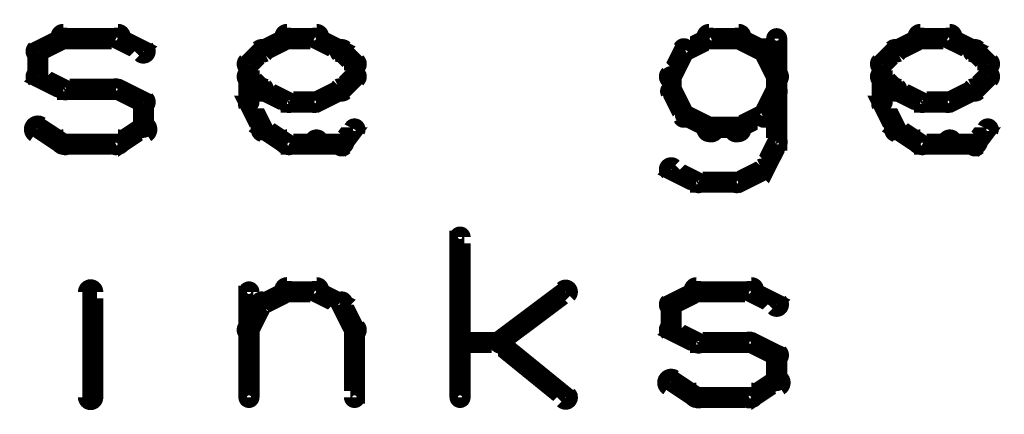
# Model space of a CAD drawing. Extents: x 26 to 524, y 33 to 520.
# Tile 92 of 95: x 470.57 to 493.89, y 372.5 to 381.85. Entities that reach past the tile are written whole.
import ezdxf

# ---------------------------------------------------------------- set-up
doc = ezdxf.new("R2010")
doc.units = 0
doc.layers.add('DRAWING', color=1, linetype='CONTINUOUS')

msp = doc.modelspace()

# ---------------------------------------------------------------- linework, layer by layer
at = {"layer": 'DRAWING', "color": 2}
for points in [[(471.6, 381.6, 0.3, 0.3, 1), (471.6, 381.3, 0, 0, 0), (471.6, 381.4, 0, 0, 0), (471.6, 381.4, 0.5, 0.5, 0), (472.9, 381.4, 0.5, 0.5, 0), (472.9, 381.4, 0, 0, 0), (472.9, 381.4, 0.3, 0.3, 0), (472.9, 381.3, 0.3, 0.3, 1), (472.9, 381.6, 0, 0, 0)], [(476.9, 381.6, 0.3, 0.3, 1), (476.9, 381.3, 0, 0, 0), (476.9, 381.4, 0, 0, 0), (476.9, 381.4, 0.5, 0.5, 0), (477.6, 381.4, 0.5, 0.5, 0), (477.6, 381.4, 0, 0, 0), (477.6, 381.4, 0.3, 0.3, 0), (477.6, 381.3, 0.3, 0.3, 1), (477.6, 381.6, 0, 0, 0)], [(487.6, 381.3, 0.3, 0.3, 1), (487.6, 381.6, 0, 0, 0), (487.6, 381.4, 0, 0, 0), (487.6, 381.4, 0.5, 0.5, 0), (486.9, 381.4, 0.5, 0.5, 0), (486.9, 381.4, 0, 0, 0), (486.9, 381.4, 0.3, 0.3, 0), (486.9, 381.6, 0.3, 0.3, 1), (486.9, 381.3, 0, 0, 0)], [(491.9, 381.6, 0.3, 0.3, 1), (491.9, 381.3, 0, 0, 0), (491.9, 381.4, 0, 0, 0), (491.9, 381.4, 0.5, 0.5, 0), (492.6, 381.4, 0.5, 0.5, 0), (492.6, 381.4, 0, 0, 0), (492.6, 381.4, 0.3, 0.3, 0), (492.6, 381.3, 0.3, 0.3, 1), (492.6, 381.6, 0, 0, 0)], [(470.9, 381.2, 0.3, 0.3, 1), (471.1, 381, 0, 0, 0), (471, 381.1, 0, 0, 0), (471, 381.1, 0.5, 0.5, 0), (471.6, 381.4, 0.5, 0.5, 0), (471.6, 381.4, 0, 0, 0), (471.6, 381.4, 0.3, 0.3, 0), (471.7, 381.3, 0.3, 0.3, 1), (471.6, 381.5, 0, 0, 0)], [(472.9, 381.5, 0.3, 0.3, 1), (472.8, 381.3, 0, 0, 0), (472.9, 381.4, 0, 0, 0), (472.9, 381.4, 0.5, 0.5, 0), (473.5, 381.1, 0.5, 0.5, 0), (473.5, 381.1, 0, 0, 0), (473.5, 381.1, 0.3, 0.3, 0), (473.4, 381, 0.3, 0.3, 1), (473.6, 381.2, 0, 0, 0)], [(476.3, 381.2, 0.3, 0.3, 1), (476.4, 381, 0, 0, 0), (476.3, 381.1, 0, 0, 0), (476.3, 381.1, 0.5, 0.5, 0), (476.9, 381.4, 0.5, 0.5, 0), (476.9, 381.4, 0, 0, 0), (476.9, 381.4, 0.3, 0.3, 0), (477, 381.3, 0.3, 0.3, 1), (476.9, 381.5, 0, 0, 0)], [(477.6, 381.5, 0.3, 0.3, 1), (477.5, 381.3, 0, 0, 0), (477.6, 381.4, 0, 0, 0), (477.6, 381.4, 0.5, 0.5, 0), (478.2, 381.1, 0.5, 0.5, 0), (478.2, 381.1, 0, 0, 0), (478.2, 381.1, 0.3, 0.3, 0), (478.1, 381, 0.3, 0.3, 1), (478.2, 381.2, 0, 0, 0)], [(487, 381.3, 0.3, 0.3, 1), (486.9, 381.5, 0, 0, 0), (486.9, 381.4, 0, 0, 0), (486.9, 381.4, 0.5, 0.5, 0), (486.3, 381.1, 0.5, 0.5, 0), (486.3, 381.1, 0, 0, 0), (486.3, 381.1, 0.3, 0.3, 0), (486.3, 381.2, 0.3, 0.3, 1), (486.4, 381, 0, 0, 0)], [(488.1, 381, 0.3, 0.3, 1), (488.2, 381.2, 0, 0, 0), (488.2, 381.1, 0, 0, 0), (488.2, 381.1, 0.5, 0.5, 0), (487.6, 381.4, 0.5, 0.5, 0), (487.6, 381.4, 0, 0, 0), (487.6, 381.4, 0.3, 0.3, 0), (487.6, 381.5, 0.3, 0.3, 1), (487.5, 381.3, 0, 0, 0)], [(488.6, 381.4, 0.3, 0.3, 1), (488.4, 381.4, 0, 0, 0), (488.5, 381.4, 0, 0, 0), (488.5, 381.4, 0.5, 0.5, 0), (488.5, 378.9, 0.5, 0.5, 0), (488.5, 378.9, 0, 0, 0), (488.5, 378.9, 0.3, 0.3, 0), (488.4, 378.9, 0.3, 0.3, 1), (488.6, 378.9, 0, 0, 0)], [(491.3, 381.2, 0.3, 0.3, 1), (491.4, 381, 0, 0, 0), (491.3, 381.1, 0, 0, 0), (491.3, 381.1, 0.5, 0.5, 0), (491.9, 381.4, 0.5, 0.5, 0), (491.9, 381.4, 0, 0, 0), (491.9, 381.4, 0.3, 0.3, 0), (492, 381.3, 0.3, 0.3, 1), (491.9, 381.5, 0, 0, 0)], [(492.6, 381.5, 0.3, 0.3, 1), (492.5, 381.3, 0, 0, 0), (492.6, 381.4, 0, 0, 0), (492.6, 381.4, 0.5, 0.5, 0), (493.2, 381.1, 0.5, 0.5, 0), (493.2, 381.1, 0, 0, 0), (493.2, 381.1, 0.3, 0.3, 0), (493.1, 381, 0.3, 0.3, 1), (493.2, 381.2, 0, 0, 0)], [(470.9, 380.5, 0.3, 0.3, 1), (471.1, 380.5, 0, 0, 0), (471, 380.5, 0, 0, 0), (471, 380.5, 0.5, 0.5, 0), (471, 381.1, 0.5, 0.5, 0), (471, 381.1, 0, 0, 0), (471, 381.1, 0.3, 0.3, 0), (471.1, 381.1, 0.3, 0.3, 1), (470.9, 381.1, 0, 0, 0)], [(475.9, 380.9, 0.3, 0.3, 1), (476.1, 380.7, 0, 0, 0), (476, 380.8, 0, 0, 0), (476, 380.8, 0.5, 0.5, 0), (476.3, 381.1, 0.5, 0.5, 0), (476.3, 381.1, 0, 0, 0), (476.3, 381.1, 0.3, 0.3, 0), (476.4, 381, 0.3, 0.3, 1), (476.2, 381.2, 0, 0, 0)], [(478.3, 381.2, 0.3, 0.3, 1), (478.1, 381, 0, 0, 0), (478.2, 381.1, 0, 0, 0), (478.2, 381.1, 0.5, 0.5, 0), (478.5, 380.8, 0.5, 0.5, 0), (478.5, 380.8, 0, 0, 0), (478.5, 380.8, 0.3, 0.3, 0), (478.4, 380.7, 0.3, 0.3, 1), (478.6, 380.9, 0, 0, 0)], [(486.4, 381.1, 0.3, 0.3, 1), (486.2, 381.2, 0, 0, 0), (486.3, 381.1, 0, 0, 0), (486.3, 381.1, 0.5, 0.5, 0), (486, 380.5, 0.5, 0.5, 0), (486, 380.5, 0, 0, 0), (486, 380.5, 0.3, 0.3, 0), (485.9, 380.6, 0.3, 0.3, 1), (486.1, 380.4, 0, 0, 0)], [(488.4, 380.4, 0.3, 0.3, 1), (488.6, 380.6, 0, 0, 0), (488.5, 380.5, 0, 0, 0), (488.5, 380.5, 0.5, 0.5, 0), (488.2, 381.1, 0.5, 0.5, 0), (488.2, 381.1, 0, 0, 0), (488.2, 381.1, 0.3, 0.3, 0), (488.3, 381.2, 0.3, 0.3, 1), (488.1, 381.1, 0, 0, 0)], [(490.9, 380.9, 0.3, 0.3, 1), (491.1, 380.7, 0, 0, 0), (491, 380.8, 0, 0, 0), (491, 380.8, 0.5, 0.5, 0), (491.3, 381.1, 0.5, 0.5, 0), (491.3, 381.1, 0, 0, 0), (491.3, 381.1, 0.3, 0.3, 0), (491.4, 381, 0.3, 0.3, 1), (491.2, 381.2, 0, 0, 0)], [(493.3, 381.2, 0.3, 0.3, 1), (493.1, 381, 0, 0, 0), (493.2, 381.1, 0, 0, 0), (493.2, 381.1, 0.5, 0.5, 0), (493.5, 380.8, 0.5, 0.5, 0), (493.5, 380.8, 0, 0, 0), (493.5, 380.8, 0.3, 0.3, 0), (493.4, 380.7, 0.3, 0.3, 1), (493.6, 380.9, 0, 0, 0)], [(475.9, 379.9, 0.3, 0.3, 1), (476.1, 379.9, 0, 0, 0), (476, 379.9, 0, 0, 0), (476, 379.9, 0.5, 0.5, 0), (476, 380.8, 0.5, 0.5, 0), (476, 380.8, 0, 0, 0), (476, 380.8, 0.3, 0.3, 0), (476.1, 380.8, 0.3, 0.3, 1), (475.9, 380.8, 0, 0, 0)], [(478.6, 380.8, 0.3, 0.3, 1), (478.4, 380.8, 0, 0, 0), (478.5, 380.8, 0, 0, 0), (478.5, 380.8, 0.5, 0.5, 0), (478.5, 380.5, 0.5, 0.5, 0), (478.5, 380.5, 0, 0, 0), (478.5, 380.5, 0.3, 0.3, 0), (478.4, 380.5, 0.3, 0.3, 1), (478.6, 380.5, 0, 0, 0)], [(490.9, 379.9, 0.3, 0.3, 1), (491.1, 379.9, 0, 0, 0), (491, 379.9, 0, 0, 0), (491, 379.9, 0.5, 0.5, 0), (491, 380.8, 0.5, 0.5, 0), (491, 380.8, 0, 0, 0), (491, 380.8, 0.3, 0.3, 0), (491.1, 380.8, 0.3, 0.3, 1), (490.9, 380.8, 0, 0, 0)], [(493.6, 380.8, 0.3, 0.3, 1), (493.4, 380.8, 0, 0, 0), (493.5, 380.8, 0, 0, 0), (493.5, 380.8, 0.5, 0.5, 0), (493.5, 380.5, 0.5, 0.5, 0), (493.5, 380.5, 0, 0, 0), (493.5, 380.5, 0.3, 0.3, 0), (493.4, 380.5, 0.3, 0.3, 1), (493.6, 380.5, 0, 0, 0)], [(471.6, 380.1, 0.3, 0.3, 1), (471.7, 380.3, 0, 0, 0), (471.6, 380.2, 0, 0, 0), (471.6, 380.2, 0.5, 0.5, 0), (471, 380.5, 0.5, 0.5, 0), (471, 380.5, 0, 0, 0), (471, 380.5, 0.3, 0.3, 0), (471.1, 380.6, 0.3, 0.3, 1), (470.9, 380.4, 0, 0, 0)], [(476.2, 380.1, 0.3, 0.3, 1), (476.4, 380.3, 0, 0, 0), (476.3, 380.2, 0, 0, 0), (476.3, 380.2, 0.5, 0.5, 0), (476, 380.5, 0.5, 0.5, 0), (476, 380.5, 0, 0, 0), (476, 380.5, 0.3, 0.3, 0), (476.1, 380.6, 0.3, 0.3, 1), (475.9, 380.4, 0, 0, 0)], [(478.6, 380.4, 0.3, 0.3, 1), (478.4, 380.6, 0, 0, 0), (478.5, 380.5, 0, 0, 0), (478.5, 380.5, 0.5, 0.5, 0), (478.2, 380.2, 0.5, 0.5, 0), (478.2, 380.2, 0, 0, 0), (478.2, 380.2, 0.3, 0.3, 0), (478.1, 380.3, 0.3, 0.3, 1), (478.3, 380.1, 0, 0, 0)], [(486.1, 380.5, 0.3, 0.3, 1), (485.9, 380.5, 0, 0, 0), (486, 380.5, 0, 0, 0), (486, 380.5, 0.5, 0.5, 0), (486, 380.2, 0.5, 0.5, 0), (486, 380.2, 0, 0, 0), (486, 380.2, 0.3, 0.3, 0), (485.9, 380.2, 0.3, 0.3, 1), (486.1, 380.2, 0, 0, 0)], [(491.2, 380.1, 0.3, 0.3, 1), (491.4, 380.3, 0, 0, 0), (491.3, 380.2, 0, 0, 0), (491.3, 380.2, 0.5, 0.5, 0), (491, 380.5, 0.5, 0.5, 0), (491, 380.5, 0, 0, 0), (491, 380.5, 0.3, 0.3, 0), (491.1, 380.6, 0.3, 0.3, 1), (490.9, 380.4, 0, 0, 0)], [(493.6, 380.4, 0.3, 0.3, 1), (493.4, 380.6, 0, 0, 0), (493.5, 380.5, 0, 0, 0), (493.5, 380.5, 0.5, 0.5, 0), (493.2, 380.2, 0.5, 0.5, 0), (493.2, 380.2, 0, 0, 0), (493.2, 380.2, 0.3, 0.3, 0), (493.1, 380.3, 0.3, 0.3, 1), (493.3, 380.1, 0, 0, 0)], [(472.9, 380.1, 0.3, 0.3, 1), (472.9, 380.3, 0, 0, 0), (472.9, 380.2, 0, 0, 0), (472.9, 380.2, 0.5, 0.5, 0), (471.6, 380.2, 0.5, 0.5, 0), (471.6, 380.2, 0, 0, 0), (471.6, 380.2, 0.3, 0.3, 0), (471.6, 380.3, 0.3, 0.3, 1), (471.6, 380.1, 0, 0, 0)], [(473.4, 379.8, 0.3, 0.3, 1), (473.6, 380, 0, 0, 0), (473.5, 379.9, 0, 0, 0), (473.5, 379.9, 0.5, 0.5, 0), (472.9, 380.2, 0.5, 0.5, 0), (472.9, 380.2, 0, 0, 0), (472.9, 380.2, 0.3, 0.3, 0), (472.9, 380.3, 0.3, 0.3, 1), (472.8, 380.1, 0, 0, 0)], [(476.9, 379.8, 0.3, 0.3, 1), (477, 380, 0, 0, 0), (476.9, 379.9, 0, 0, 0), (476.9, 379.9, 0.5, 0.5, 0), (476.3, 380.2, 0.5, 0.5, 0), (476.3, 380.2, 0, 0, 0), (476.3, 380.2, 0.3, 0.3, 0), (476.4, 380.3, 0.3, 0.3, 1), (476.3, 380.1, 0, 0, 0)], [(478.2, 380.1, 0.3, 0.3, 1), (478.1, 380.3, 0, 0, 0), (478.2, 380.2, 0, 0, 0), (478.2, 380.2, 0.5, 0.5, 0), (477.6, 379.9, 0.5, 0.5, 0), (477.6, 379.9, 0, 0, 0), (477.6, 379.9, 0.3, 0.3, 0), (477.5, 380, 0.3, 0.3, 1), (477.6, 379.8, 0, 0, 0)], [(486.1, 380.2, 0.3, 0.3, 1), (485.9, 380.1, 0, 0, 0), (486, 380.2, 0, 0, 0), (486, 380.2, 0.5, 0.5, 0), (486.3, 379.6, 0.5, 0.5, 0), (486.3, 379.6, 0, 0, 0), (486.3, 379.6, 0.3, 0.3, 0), (486.2, 379.5, 0.3, 0.3, 1), (486.4, 379.6, 0, 0, 0)], [(488.1, 379.6, 0.3, 0.3, 1), (488.3, 379.5, 0, 0, 0), (488.2, 379.6, 0, 0, 0), (488.2, 379.6, 0.5, 0.5, 0), (488.5, 380.2, 0.5, 0.5, 0), (488.5, 380.2, 0, 0, 0), (488.5, 380.2, 0.3, 0.3, 0), (488.6, 380.1, 0.3, 0.3, 1), (488.4, 380.2, 0, 0, 0)], [(491.9, 379.8, 0.3, 0.3, 1), (492, 380, 0, 0, 0), (491.9, 379.9, 0, 0, 0), (491.9, 379.9, 0.5, 0.5, 0), (491.3, 380.2, 0.5, 0.5, 0), (491.3, 380.2, 0, 0, 0), (491.3, 380.2, 0.3, 0.3, 0), (491.4, 380.3, 0.3, 0.3, 1), (491.3, 380.1, 0, 0, 0)], [(493.2, 380.1, 0.3, 0.3, 1), (493.1, 380.3, 0, 0, 0), (493.2, 380.2, 0, 0, 0), (493.2, 380.2, 0.5, 0.5, 0), (492.6, 379.9, 0.5, 0.5, 0), (492.6, 379.9, 0, 0, 0), (492.6, 379.9, 0.3, 0.3, 0), (492.5, 380, 0.3, 0.3, 1), (492.6, 379.8, 0, 0, 0)], [(473.4, 379.3, 0.3, 0.3, 1), (473.6, 379.3, 0, 0, 0), (473.5, 379.3, 0, 0, 0), (473.5, 379.3, 0.5, 0.5, 0), (473.5, 379.9, 0.5, 0.5, 0), (473.5, 379.9, 0, 0, 0), (473.5, 379.9, 0.3, 0.3, 0), (473.6, 379.9, 0.3, 0.3, 1), (473.4, 379.9, 0, 0, 0)], [(476.2, 379.2, 0.3, 0.3, 1), (476.4, 379.3, 0, 0, 0), (476.3, 379.3, 0, 0, 0), (476.3, 379.3, 0.5, 0.5, 0), (476, 379.9, 0.5, 0.5, 0), (476, 379.9, 0, 0, 0), (476, 379.9, 0.3, 0.3, 0), (476.1, 379.9, 0.3, 0.3, 1), (475.9, 379.8, 0, 0, 0)], [(477.6, 379.8, 0.3, 0.3, 1), (477.6, 380, 0, 0, 0), (477.6, 379.9, 0, 0, 0), (477.6, 379.9, 0.5, 0.5, 0), (476.9, 379.9, 0.5, 0.5, 0), (476.9, 379.9, 0, 0, 0), (476.9, 379.9, 0.3, 0.3, 0), (476.9, 380, 0.3, 0.3, 1), (476.9, 379.8, 0, 0, 0)], [(491.2, 379.2, 0.3, 0.3, 1), (491.4, 379.3, 0, 0, 0), (491.3, 379.3, 0, 0, 0), (491.3, 379.3, 0.5, 0.5, 0), (491, 379.9, 0.5, 0.5, 0), (491, 379.9, 0, 0, 0), (491, 379.9, 0.3, 0.3, 0), (491.1, 379.9, 0.3, 0.3, 1), (490.9, 379.8, 0, 0, 0)], [(492.6, 379.8, 0.3, 0.3, 1), (492.6, 380, 0, 0, 0), (492.6, 379.9, 0, 0, 0), (492.6, 379.9, 0.5, 0.5, 0), (491.9, 379.9, 0.5, 0.5, 0), (491.9, 379.9, 0, 0, 0), (491.9, 379.9, 0.3, 0.3, 0), (491.9, 380, 0.3, 0.3, 1), (491.9, 379.8, 0, 0, 0)], [(486.4, 379.7, 0.3, 0.3, 1), (486.3, 379.5, 0, 0, 0), (486.3, 379.6, 0, 0, 0), (486.3, 379.6, 0.5, 0.5, 0), (486.9, 379.3, 0.5, 0.5, 0), (486.9, 379.3, 0, 0, 0), (486.9, 379.3, 0.3, 0.3, 0), (486.9, 379.1, 0.3, 0.3, 1), (487, 379.4, 0, 0, 0)], [(487.5, 379.4, 0.3, 0.3, 1), (487.6, 379.1, 0, 0, 0), (487.6, 379.3, 0, 0, 0), (487.6, 379.3, 0.5, 0.5, 0), (488.2, 379.6, 0.5, 0.5, 0), (488.2, 379.6, 0, 0, 0), (488.2, 379.6, 0.3, 0.3, 0), (488.2, 379.5, 0.3, 0.3, 1), (488.1, 379.7, 0, 0, 0)], [(471.1, 379.4, 0.3, 0.3, 1), (470.9, 379.1, 0, 0, 0), (471, 379.3, 0, 0, 0), (471, 379.3, 0.5, 0.5, 0), (471.6, 378.9, 0.5, 0.5, 0), (471.6, 378.9, 0, 0, 0), (471.6, 378.9, 0.3, 0.3, 0), (471.6, 378.8, 0.3, 0.3, 1), (471.7, 379, 0, 0, 0)], [(472.8, 379, 0.3, 0.3, 1), (472.9, 378.8, 0, 0, 0), (472.9, 378.9, 0, 0, 0), (472.9, 378.9, 0.5, 0.5, 0), (473.5, 379.3, 0.5, 0.5, 0), (473.5, 379.3, 0, 0, 0), (473.5, 379.3, 0.3, 0.3, 0), (473.6, 379.1, 0.3, 0.3, 1), (473.4, 379.4, 0, 0, 0)], [(476.9, 378.8, 0.3, 0.3, 1), (477, 379, 0, 0, 0), (476.9, 378.9, 0, 0, 0), (476.9, 378.9, 0.5, 0.5, 0), (476.3, 379.3, 0.5, 0.5, 0), (476.3, 379.3, 0, 0, 0), (476.3, 379.3, 0.3, 0.3, 0), (476.4, 379.4, 0.3, 0.3, 1), (476.3, 379.1, 0, 0, 0)], [(478.6, 379.2, 0.3, 0.3, 1), (478.4, 379.3, 0, 0, 0), (478.5, 379.3, 0, 0, 0), (478.5, 379.3, 0.5, 0.5, 0), (478.2, 378.9, 0.5, 0.5, 0), (478.2, 378.9, 0, 0, 0), (478.2, 378.9, 0.3, 0.3, 0), (478.1, 379, 0.3, 0.3, 1), (478.3, 378.8, 0, 0, 0)], [(486.9, 379.4, 0.3, 0.3, 1), (486.9, 379.1, 0, 0, 0), (486.9, 379.3, 0, 0, 0), (486.9, 379.3, 0.5, 0.5, 0), (487.6, 379.3, 0.5, 0.5, 0), (487.6, 379.3, 0, 0, 0), (487.6, 379.3, 0.3, 0.3, 0), (487.6, 379.1, 0.3, 0.3, 1), (487.6, 379.4, 0, 0, 0)], [(491.9, 378.8, 0.3, 0.3, 1), (492, 379, 0, 0, 0), (491.9, 378.9, 0, 0, 0), (491.9, 378.9, 0.5, 0.5, 0), (491.3, 379.3, 0.5, 0.5, 0), (491.3, 379.3, 0, 0, 0), (491.3, 379.3, 0.3, 0.3, 0), (491.4, 379.4, 0.3, 0.3, 1), (491.3, 379.1, 0, 0, 0)], [(493.6, 379.2, 0.3, 0.3, 1), (493.4, 379.3, 0, 0, 0), (493.5, 379.3, 0, 0, 0), (493.5, 379.3, 0.5, 0.5, 0), (493.2, 378.9, 0.5, 0.5, 0), (493.2, 378.9, 0, 0, 0), (493.2, 378.9, 0.3, 0.3, 0), (493.1, 379, 0.3, 0.3, 1), (493.3, 378.8, 0, 0, 0)], [(471.6, 379.1, 0.3, 0.3, 1), (471.6, 378.8, 0, 0, 0), (471.6, 378.9, 0, 0, 0), (471.6, 378.9, 0.5, 0.5, 0), (472.9, 378.9, 0.5, 0.5, 0), (472.9, 378.9, 0, 0, 0), (472.9, 378.9, 0.3, 0.3, 0), (472.9, 378.8, 0.3, 0.3, 1), (472.9, 379.1, 0, 0, 0)], [(477.6, 378.8, 0.3, 0.3, 1), (477.6, 379.1, 0, 0, 0), (477.6, 378.9, 0, 0, 0), (477.6, 378.9, 0.5, 0.5, 0), (476.9, 378.9, 0.5, 0.5, 0), (476.9, 378.9, 0, 0, 0), (476.9, 378.9, 0.3, 0.3, 0), (476.9, 379.1, 0.3, 0.3, 1), (476.9, 378.8, 0, 0, 0)], [(478.2, 378.8, 0.3, 0.3, 1), (478.2, 379.1, 0, 0, 0), (478.2, 378.9, 0, 0, 0), (478.2, 378.9, 0.5, 0.5, 0), (477.6, 378.9, 0.5, 0.5, 0), (477.6, 378.9, 0, 0, 0), (477.6, 378.9, 0.3, 0.3, 0), (477.6, 379.1, 0.3, 0.3, 1), (477.6, 378.8, 0, 0, 0)], [(488.6, 378.9, 0.3, 0.3, 1), (488.4, 379, 0, 0, 0), (488.5, 378.9, 0, 0, 0), (488.5, 378.9, 0.5, 0.5, 0), (488.2, 378.3, 0.5, 0.5, 0), (488.2, 378.3, 0, 0, 0), (488.2, 378.3, 0.3, 0.3, 0), (488.1, 378.4, 0.3, 0.3, 1), (488.3, 378.3, 0, 0, 0)], [(492.6, 378.8, 0.3, 0.3, 1), (492.6, 379.1, 0, 0, 0), (492.6, 378.9, 0, 0, 0), (492.6, 378.9, 0.5, 0.5, 0), (491.9, 378.9, 0.5, 0.5, 0), (491.9, 378.9, 0, 0, 0), (491.9, 378.9, 0.3, 0.3, 0), (491.9, 379.1, 0.3, 0.3, 1), (491.9, 378.8, 0, 0, 0)], [(493.2, 378.8, 0.3, 0.3, 1), (493.2, 379.1, 0, 0, 0), (493.2, 378.9, 0, 0, 0), (493.2, 378.9, 0.5, 0.5, 0), (492.6, 378.9, 0.5, 0.5, 0), (492.6, 378.9, 0, 0, 0), (492.6, 378.9, 0.3, 0.3, 0), (492.6, 379.1, 0.3, 0.3, 1), (492.6, 378.8, 0, 0, 0)], [(486.6, 377.9, 0.3, 0.3, 1), (486.7, 378.1, 0, 0, 0), (486.6, 378, 0, 0, 0), (486.6, 378, 0.5, 0.5, 0), (486, 378.3, 0.5, 0.5, 0), (486, 378.3, 0, 0, 0), (486, 378.3, 0.3, 0.3, 0), (486.1, 378.4, 0.3, 0.3, 1), (485.9, 378.2, 0, 0, 0)], [(488.2, 378.2, 0.3, 0.3, 1), (488.1, 378.4, 0, 0, 0), (488.2, 378.3, 0, 0, 0), (488.2, 378.3, 0.5, 0.5, 0), (487.6, 378, 0.5, 0.5, 0), (487.6, 378, 0, 0, 0), (487.6, 378, 0.3, 0.3, 0), (487.5, 378.1, 0.3, 0.3, 1), (487.6, 377.9, 0, 0, 0)], [(487.6, 377.9, 0.3, 0.3, 1), (487.6, 378.1, 0, 0, 0), (487.6, 378, 0, 0, 0), (487.6, 378, 0.5, 0.5, 0), (486.6, 378, 0.5, 0.5, 0), (486.6, 378, 0, 0, 0), (486.6, 378, 0.3, 0.3, 0), (486.6, 378.1, 0.3, 0.3, 1), (486.6, 377.9, 0, 0, 0)], [(480.9, 372.9, 0.3, 0.3, 1), (481.1, 372.9, 0, 0, 0), (481, 372.9, 0, 0, 0), (481, 372.9, 0.5, 0.5, 0), (481, 376.7, 0.5, 0.5, 0), (481, 376.7, 0, 0, 0), (481, 376.7, 0.3, 0.3, 0), (481.1, 376.7, 0.3, 0.3, 1), (480.9, 376.7, 0, 0, 0)], [(472.3, 376.4, 0.3, 0.3, 1), (472.3, 376.4, 0, 0, 0), (472.3, 376.4, 0, 0, 0), (472.3, 376.4, 0.5, 0.5, 0), (472.3, 376.4, 0.5, 0.5, 0), (472.3, 376.4, 0, 0, 0), (472.3, 376.4, 0.3, 0.3, 0), (472.3, 376.4, 0.3, 0.3, 1), (472.3, 376.4, 0, 0, 0)], [(472.1, 372.9, 0.3, 0.3, 1), (472.4, 372.9, 0, 0, 0), (472.3, 372.9, 0, 0, 0), (472.3, 372.9, 0.5, 0.5, 0), (472.3, 375.4, 0.5, 0.5, 0), (472.3, 375.4, 0, 0, 0), (472.3, 375.4, 0.3, 0.3, 0), (472.4, 375.4, 0.3, 0.3, 1), (472.1, 375.4, 0, 0, 0)], [(475.9, 372.9, 0.3, 0.3, 1), (476.1, 372.9, 0, 0, 0), (476, 372.9, 0, 0, 0), (476, 372.9, 0.5, 0.5, 0), (476, 375.4, 0.5, 0.5, 0), (476, 375.4, 0, 0, 0), (476, 375.4, 0.3, 0.3, 0), (476.1, 375.4, 0.3, 0.3, 1), (475.9, 375.4, 0, 0, 0)], [(476.3, 375.2, 0.3, 0.3, 1), (476.4, 375, 0, 0, 0), (476.3, 375.1, 0, 0, 0), (476.3, 375.1, 0.5, 0.5, 0), (476.9, 375.4, 0.5, 0.5, 0), (476.9, 375.4, 0, 0, 0), (476.9, 375.4, 0.3, 0.3, 0), (477, 375.3, 0.3, 0.3, 1), (476.9, 375.5, 0, 0, 0)], [(476.9, 375.6, 0.3, 0.3, 1), (476.9, 375.3, 0, 0, 0), (476.9, 375.4, 0, 0, 0), (476.9, 375.4, 0.5, 0.5, 0), (477.6, 375.4, 0.5, 0.5, 0), (477.6, 375.4, 0, 0, 0), (477.6, 375.4, 0.3, 0.3, 0), (477.6, 375.3, 0.3, 0.3, 1), (477.6, 375.6, 0, 0, 0)], [(477.6, 375.5, 0.3, 0.3, 1), (477.5, 375.3, 0, 0, 0), (477.6, 375.4, 0, 0, 0), (477.6, 375.4, 0.5, 0.5, 0), (478.2, 375.1, 0.5, 0.5, 0), (478.2, 375.1, 0, 0, 0), (478.2, 375.1, 0.3, 0.3, 0), (478.1, 375, 0.3, 0.3, 1), (478.2, 375.2, 0, 0, 0)], [(481.9, 374.3, 0.3, 0.3, 1), (482, 374.1, 0, 0, 0), (481.9, 374.2, 0, 0, 0), (481.9, 374.2, 0.5, 0.5, 0), (483.5, 375.4, 0.5, 0.5, 0), (483.5, 375.4, 0, 0, 0), (483.5, 375.4, 0.3, 0.3, 0), (483.6, 375.3, 0.3, 0.3, 1), (483.4, 375.5, 0, 0, 0)], [(485.9, 375.2, 0.3, 0.3, 1), (486.1, 375, 0, 0, 0), (486, 375.1, 0, 0, 0), (486, 375.1, 0.5, 0.5, 0), (486.6, 375.4, 0.5, 0.5, 0), (486.6, 375.4, 0, 0, 0), (486.6, 375.4, 0.3, 0.3, 0), (486.7, 375.3, 0.3, 0.3, 1), (486.6, 375.5, 0, 0, 0)], [(486.6, 375.6, 0.3, 0.3, 1), (486.6, 375.3, 0, 0, 0), (486.6, 375.4, 0, 0, 0), (486.6, 375.4, 0.5, 0.5, 0), (487.9, 375.4, 0.5, 0.5, 0), (487.9, 375.4, 0, 0, 0), (487.9, 375.4, 0.3, 0.3, 0), (487.9, 375.3, 0.3, 0.3, 1), (487.9, 375.6, 0, 0, 0)], [(487.9, 375.5, 0.3, 0.3, 1), (487.8, 375.3, 0, 0, 0), (487.9, 375.4, 0, 0, 0), (487.9, 375.4, 0.5, 0.5, 0), (488.5, 375.1, 0.5, 0.5, 0), (488.5, 375.1, 0, 0, 0), (488.5, 375.1, 0.3, 0.3, 0), (488.4, 375, 0.3, 0.3, 1), (488.6, 375.2, 0, 0, 0)], [(475.9, 374.6, 0.3, 0.3, 1), (476.1, 374.4, 0, 0, 0), (476, 374.5, 0, 0, 0), (476, 374.5, 0.5, 0.5, 0), (476.3, 375.1, 0.5, 0.5, 0), (476.3, 375.1, 0, 0, 0), (476.3, 375.1, 0.3, 0.3, 0), (476.4, 375.1, 0.3, 0.3, 1), (476.2, 375.2, 0, 0, 0)], [(478.3, 375.2, 0.3, 0.3, 1), (478.1, 375.1, 0, 0, 0), (478.2, 375.1, 0, 0, 0), (478.2, 375.1, 0.5, 0.5, 0), (478.5, 374.5, 0.5, 0.5, 0), (478.5, 374.5, 0, 0, 0), (478.5, 374.5, 0.3, 0.3, 0), (478.4, 374.4, 0.3, 0.3, 1), (478.6, 374.6, 0, 0, 0)], [(485.9, 374.5, 0.3, 0.3, 1), (486.1, 374.5, 0, 0, 0), (486, 374.5, 0, 0, 0), (486, 374.5, 0.5, 0.5, 0), (486, 375.1, 0.5, 0.5, 0), (486, 375.1, 0, 0, 0), (486, 375.1, 0.3, 0.3, 0), (486.1, 375.1, 0.3, 0.3, 1), (485.9, 375.1, 0, 0, 0)], [(478.6, 374.5, 0.3, 0.3, 1), (478.4, 374.5, 0, 0, 0), (478.5, 374.5, 0, 0, 0), (478.5, 374.5, 0.5, 0.5, 0), (478.5, 372.9, 0.5, 0.5, 0), (478.5, 372.9, 0, 0, 0), (478.5, 372.9, 0.3, 0.3, 0), (478.4, 372.9, 0.3, 0.3, 1), (478.6, 372.9, 0, 0, 0)], [(486.6, 374.1, 0.3, 0.3, 1), (486.7, 374.3, 0, 0, 0), (486.6, 374.2, 0, 0, 0), (486.6, 374.2, 0.5, 0.5, 0), (486, 374.5, 0.5, 0.5, 0), (486, 374.5, 0, 0, 0), (486, 374.5, 0.3, 0.3, 0), (486.1, 374.6, 0.3, 0.3, 1), (485.9, 374.4, 0, 0, 0)], [(481, 374.3, 0.3, 0.3, 1), (481, 374.1, 0, 0, 0), (481, 374.2, 0, 0, 0), (481, 374.2, 0.5, 0.5, 0), (481.9, 374.2, 0.5, 0.5, 0), (481.9, 374.2, 0, 0, 0), (481.9, 374.2, 0.3, 0.3, 0), (481.9, 374.1, 0.3, 0.3, 1), (481.9, 374.3, 0, 0, 0)], [(482, 374.3, 0.3, 0.3, 1), (481.9, 374.1, 0, 0, 0), (481.9, 374.2, 0, 0, 0), (481.9, 374.2, 0.5, 0.5, 0), (483.5, 372.9, 0.5, 0.5, 0), (483.5, 372.9, 0, 0, 0), (483.5, 372.9, 0.3, 0.3, 0), (483.4, 372.8, 0.3, 0.3, 1), (483.6, 373, 0, 0, 0)], [(487.9, 374.1, 0.3, 0.3, 1), (487.9, 374.3, 0, 0, 0), (487.9, 374.2, 0, 0, 0), (487.9, 374.2, 0.5, 0.5, 0), (486.6, 374.2, 0.5, 0.5, 0), (486.6, 374.2, 0, 0, 0), (486.6, 374.2, 0.3, 0.3, 0), (486.6, 374.3, 0.3, 0.3, 1), (486.6, 374.1, 0, 0, 0)], [(488.4, 373.8, 0.3, 0.3, 1), (488.6, 374, 0, 0, 0), (488.5, 373.9, 0, 0, 0), (488.5, 373.9, 0.5, 0.5, 0), (487.9, 374.2, 0.5, 0.5, 0), (487.9, 374.2, 0, 0, 0), (487.9, 374.2, 0.3, 0.3, 0), (487.9, 374.3, 0.3, 0.3, 1), (487.8, 374.1, 0, 0, 0)], [(488.4, 373.3, 0.3, 0.3, 1), (488.6, 373.3, 0, 0, 0), (488.5, 373.3, 0, 0, 0), (488.5, 373.3, 0.5, 0.5, 0), (488.5, 373.9, 0.5, 0.5, 0), (488.5, 373.9, 0, 0, 0), (488.5, 373.9, 0.3, 0.3, 0), (488.6, 373.9, 0.3, 0.3, 1), (488.4, 373.9, 0, 0, 0)], [(486.1, 373.4, 0.3, 0.3, 1), (485.9, 373.1, 0, 0, 0), (486, 373.3, 0, 0, 0), (486, 373.3, 0.5, 0.5, 0), (486.6, 372.9, 0.5, 0.5, 0), (486.6, 372.9, 0, 0, 0), (486.6, 372.9, 0.3, 0.3, 0), (486.6, 372.8, 0.3, 0.3, 1), (486.7, 373, 0, 0, 0)], [(487.8, 373, 0.3, 0.3, 1), (487.9, 372.8, 0, 0, 0), (487.9, 372.9, 0, 0, 0), (487.9, 372.9, 0.5, 0.5, 0), (488.5, 373.3, 0.5, 0.5, 0), (488.5, 373.3, 0, 0, 0), (488.5, 373.3, 0.3, 0.3, 0), (488.6, 373.1, 0.3, 0.3, 1), (488.4, 373.4, 0, 0, 0)], [(486.6, 373.1, 0.3, 0.3, 1), (486.6, 372.8, 0, 0, 0), (486.6, 372.9, 0, 0, 0), (486.6, 372.9, 0.5, 0.5, 0), (487.9, 372.9, 0.5, 0.5, 0), (487.9, 372.9, 0, 0, 0), (487.9, 372.9, 0.3, 0.3, 0), (487.9, 372.8, 0.3, 0.3, 1), (487.9, 373.1, 0, 0, 0)]]:
    msp.add_lwpolyline(points, format="xyseb", dxfattribs=at)

doc.saveas('drawing.dxf')
